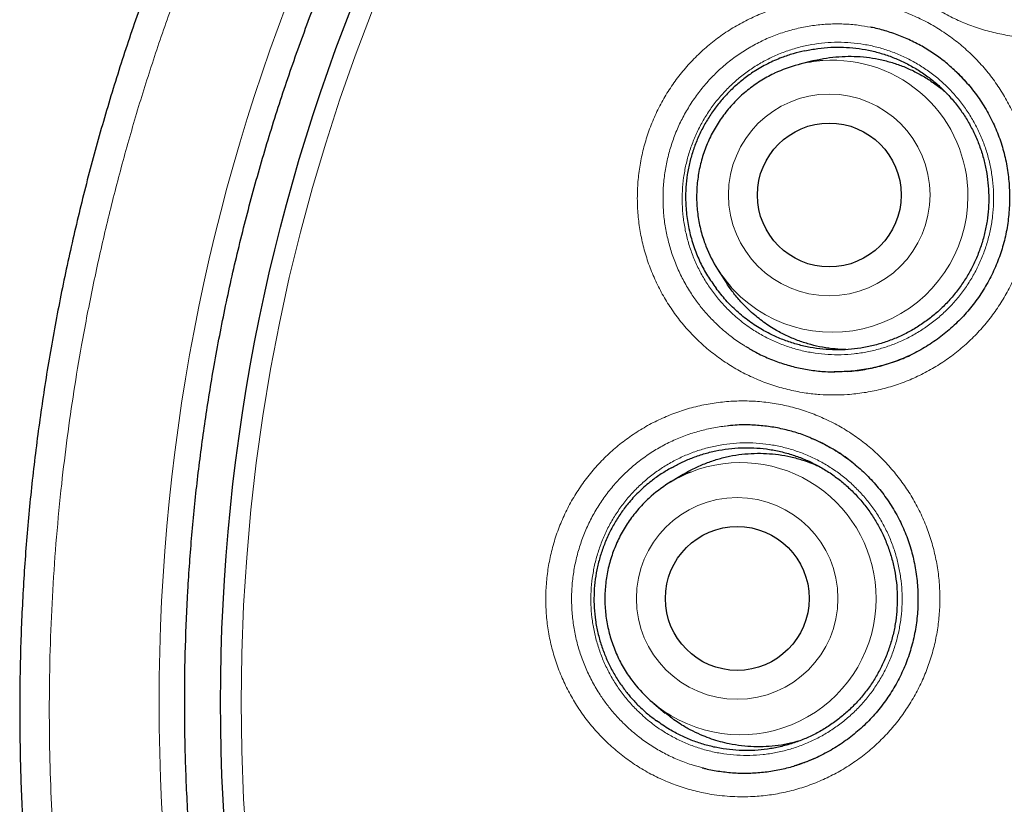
# Model space of a CAD drawing. Header units: millimetres. Extents: x 8 to 869, y 12 to 812.
# Tile 43 of 230: x 390.5 to 398.88, y 793.45 to 800.12. Entities that reach past the tile are written whole.
import ezdxf

# ---------------------------------------------------------------- set-up
doc = ezdxf.new("R2010")
doc.units = ezdxf.units.MM

msp = doc.modelspace()

# ---------------------------------------------------------------- linework, layer by layer
at = {"color": 7, "linetype": 'Continuous', "lineweight": 30}
for p, q in [((397.2648, 799.7725), (397.1419, 799.7417)), ((398.5373, 799.6126), (398.5149, 799.6377)), ((398.5462, 799.6037), (398.5379, 799.6126)), ((396.4519, 797.9834), (396.521, 797.8773)), ((397.3324, 796.5187), (397.2535, 796.554)), ((397.4098, 796.476), (397.3346, 796.5177)), ((396.15, 796.2519), (396.0417, 796.1863)), ((395.9005, 794.3027), (395.9979, 794.2216))]:
    msp.add_line(p, q, dxfattribs=at)
at = {"color": 252, "linetype": 'Continuous', "lineweight": 0}
for p, q in [((398.5859, 799.5582), (398.5373, 799.6126)), ((397.4315, 796.4641), (397.4098, 796.476))]:
    msp.add_line(p, q, dxfattribs=at)
for centre, radius in [((408.3863, 794.3141), 16.6978), ((408.3863, 794.3141), 15.9984), ((397.3934, 798.63), 0.8578), ((396.6096, 795.1968), 0.8579)]:
    msp.add_circle(centre, radius, dxfattribs=at)
at = {"color": 7, "linetype": 'Continuous', "lineweight": 30}
for centre, radius in [((408.3863, 794.3141), 16.1738), ((397.3939, 798.6294), 0.612), ((396.6104, 795.1967), 0.6121)]:
    msp.add_circle(centre, radius, dxfattribs=at)
for centre, radius, start, end in [((397.4225, 798.6224), 1.1539, 94.15794, 115.33497), ((397.419, 798.6132), 1.1541, 201.34172, 223.19569), ((396.6398, 795.1994), 1.154, 111.64731, 132.64271), ((396.6391, 795.1895), 1.1541, 219.71245, 239.17602)]:
    msp.add_arc(centre, radius, start, end, dxfattribs=at)
at = {"color": 252, "linetype": 'Continuous', "lineweight": 0}
for centre, radius, start, end in [((397.4213, 798.624), 1.1523, 359.72136, 94.10037), ((397.4176, 798.6174), 1.1559, 223.39641, 0.05106), ((396.6376, 795.1987), 1.1538, 359.79249, 111.53764), ((396.637, 795.1912), 1.1545, 239.3104, 0.16411)]:
    msp.add_arc(centre, radius, start, end, dxfattribs=at)
at = {"color": 7, "linetype": 'Continuous', "lineweight": 30}
for points, knots in [([(408.3863, 812.1662), (408.3667, 812.1663), (408.2616, 812.1669), (408.0712, 812.1642), (407.815, 812.158), (407.5588, 812.1478), (407.3023, 812.134), (407.0457, 812.1164), (406.7893, 812.0951), (406.5329, 812.07), (406.2767, 812.0413), (406.0205, 812.0088), (405.7644, 811.9725), (405.5085, 811.9325), (405.2532, 811.8889), (404.9986, 811.8415), (404.7448, 811.7905), (404.4917, 811.7359), (404.2394, 811.6776), (403.9879, 811.6156), (403.7372, 811.55), (403.4879, 811.4808), (403.2398, 811.4082), (402.9931, 811.332), (402.7473, 811.2523), (402.5029, 811.169), (402.2599, 811.0824), (402.0187, 810.9923), (401.7794, 810.8991), (401.5413, 810.8022), (401.3043, 810.7019), (401.0682, 810.5979), (400.8339, 810.4906), (400.6013, 810.3799), (400.3704, 810.266), (400.1413, 810.1488), (399.9138, 810.0282), (399.6881, 809.9042), (399.464, 809.777), (399.2415, 809.6463), (399.0207, 809.5123), (398.8015, 809.375), (398.5838, 809.2341), (398.3678, 809.0899), (398.1533, 808.9422), (397.9407, 808.7914), (397.7306, 808.6377), (397.5232, 808.4813), (397.3186, 808.3225), (397.1168, 808.161), (396.9175, 807.9968), (396.721, 807.83), (396.5271, 807.6606), (396.3357, 807.4885), (396.147, 807.3136), (395.9609, 807.1361), (395.7773, 806.9559), (395.5963, 806.773), (395.4179, 806.5874), (395.242, 806.3991), (395.0686, 806.2079), (394.8978, 806.0141), (394.7298, 805.8178), (394.5647, 805.6191), (394.4026, 805.4181), (394.2431, 805.2144), (394.0862, 805.0081), (393.9322, 804.7993), (393.7809, 804.5881), (393.6326, 804.3745), (393.4873, 804.1587), (393.3452, 803.9408), (393.2062, 803.721), (393.0704, 803.4994), (392.938, 803.276), (392.809, 803.051), (392.6835, 802.8246), (392.5614, 802.5967), (392.4429, 802.3676), (392.3279, 802.137), (392.2162, 801.9047), (392.1077, 801.6706), (392.0026, 801.4349), (391.901, 801.1979), (391.8029, 800.9597), (391.7085, 800.7205), (391.6177, 800.4804), (391.5303, 800.2387), (391.4462, 799.9954), (391.3655, 799.7502), (391.2882, 799.5038), (391.2145, 799.2562), (391.1443, 799.0074), (391.0776, 798.7572), (391.0144, 798.5057), (390.9548, 798.253), (390.8987, 797.9992), (390.8463, 797.7447), (390.7976, 797.4895), (390.7525, 797.2338), (390.7112, 796.9773), (390.6736, 796.7203), (390.6396, 796.4625), (390.6094, 796.2046), (390.5829, 795.9467), (390.5602, 795.6888), (390.5413, 795.4308), (390.526, 795.1727), (390.5145, 794.9145), (390.5067, 794.6566), (390.5027, 794.3988), (390.5024, 794.1412), (390.5058, 793.8833), (390.5129, 793.625), (390.5238, 793.3665), (390.5383, 793.1083), (390.5567, 792.8504), (390.5787, 792.5928), (390.6044, 792.3355), (390.6339, 792.0785), (390.6671, 791.8218), (390.7041, 791.5654), (390.7447, 791.3094), (390.7891, 791.0537), (390.8372, 790.7983), (390.889, 790.5433), (390.9446, 790.2886), (391.0039, 790.0344), (391.0668, 789.7811), (391.1332, 789.5292), (391.2031, 789.2789), (391.2764, 789.0301), (391.3531, 788.7828), (391.4333, 788.537), (391.5169, 788.2927), (391.604, 788.0497), (391.6946, 787.8082), (391.7886, 787.568), (391.8861, 787.3292), (391.9871, 787.0917), (392.0916, 786.8556), (392.1995, 786.6207), (392.311, 786.3871), (392.4261, 786.1548), (392.5445, 785.9239), (392.6664, 785.6946), (392.7916, 785.467), (392.9203, 785.2408), (393.0524, 785.0161), (393.1878, 784.7932), (393.3264, 784.5723), (393.4679, 784.3536), (393.6124, 784.1374), (393.7598, 783.9233), (393.9104, 783.7113), (394.064, 783.5014), (394.2205, 783.2939), (394.3799, 783.0886), (394.5423, 782.8857), (394.7075, 782.6851), (394.8758, 782.4868), (395.0467, 782.291), (395.2204, 782.0978), (395.3966, 781.9074), (395.5753, 781.7197), (395.7567, 781.5347), (395.9408, 781.3523), (396.1274, 781.1726), (396.3168, 780.9955), (396.5086, 780.8211), (396.7032, 780.6495), (396.9004, 780.4804), (397.1006, 780.3136), (397.3035, 780.1495), (397.5088, 779.9881), (397.7162, 779.83), (397.9037, 779.6907), (398.023, 779.6055), (398.0716, 779.5707)], [0, 0, 0, 0, 0.001293, 0.006965, 0.012617, 0.018278, 0.023958, 0.029638, 0.035322, 0.04101, 0.046705, 0.052408, 0.058122, 0.063847, 0.069569, 0.075288, 0.081006, 0.086724, 0.092443, 0.098166, 0.103893, 0.109612, 0.115313, 0.121019, 0.126727, 0.132432, 0.138131, 0.143819, 0.149493, 0.155151, 0.160852, 0.166551, 0.172244, 0.177933, 0.183619, 0.189304, 0.19499, 0.200678, 0.20637, 0.212067, 0.217772, 0.223486, 0.229211, 0.234949, 0.240702, 0.246468, 0.252223, 0.257955, 0.263676, 0.269386, 0.275087, 0.280781, 0.286469, 0.292153, 0.297834, 0.303515, 0.309196, 0.31488, 0.320567, 0.326259, 0.331957, 0.337665, 0.343384, 0.349079, 0.354781, 0.360496, 0.366221, 0.371954, 0.377693, 0.383437, 0.389184, 0.394931, 0.400677, 0.406418, 0.412155, 0.417884, 0.423604, 0.429313, 0.43501, 0.440699, 0.446392, 0.452091, 0.457792, 0.46349, 0.469182, 0.474864, 0.480533, 0.486192, 0.491893, 0.497594, 0.503296, 0.509002, 0.514713, 0.520431, 0.526158, 0.531895, 0.53764, 0.54338, 0.549117, 0.554853, 0.560589, 0.566328, 0.572071, 0.577815, 0.583537, 0.589254, 0.594969, 0.600681, 0.606388, 0.61209, 0.617784, 0.62347, 0.62916, 0.634878, 0.640592, 0.646304, 0.652015, 0.657726, 0.663437, 0.669151, 0.674868, 0.680589, 0.686315, 0.692047, 0.697787, 0.703535, 0.709294, 0.715062, 0.720832, 0.726585, 0.732325, 0.738053, 0.743771, 0.749482, 0.755186, 0.760886, 0.766584, 0.772281, 0.777978, 0.783678, 0.789381, 0.79509, 0.800807, 0.806533, 0.812271, 0.818003, 0.823738, 0.829487, 0.835246, 0.841008, 0.846771, 0.852527, 0.858271, 0.864003, 0.869754, 0.875499, 0.88124, 0.88698, 0.892719, 0.89846, 0.904204, 0.909952, 0.915687, 0.921416, 0.927141, 0.932864, 0.938586, 0.944309, 0.950035, 0.955768, 0.961488, 0.967227, 0.972984, 0.978752, 0.984522, 0.990287, 0.996039, 1, 1, 1, 1]), ([(424.8658, 794.3141), (424.8642, 794.4867), (424.8611, 794.8318), (424.8358, 795.349), (424.7954, 795.8652), (424.7385, 796.3799), (424.6655, 796.8925), (424.5765, 797.4026), (424.4744, 797.8955), (424.3609, 798.3711), (424.2375, 798.8294), (424.1009, 799.284), (423.9513, 799.7344), (423.7887, 800.1803), (423.6081, 800.6348), (423.4082, 801.0968), (423.1877, 801.5653), (422.9527, 802.0266), (422.7032, 802.4804), (422.4397, 802.926), (422.1622, 803.3632), (421.8793, 803.7796), (421.5923, 804.1756), (421.3029, 804.5517), (421.0028, 804.9194), (420.6922, 805.2783), (420.3714, 805.6281), (420.0306, 805.9788), (419.6691, 806.3291), (419.2861, 806.6776), (418.8924, 807.0139), (418.4883, 807.3376), (418.0743, 807.6485), (417.6506, 807.9462), (417.2299, 808.2226), (416.8133, 808.4786), (416.4019, 808.7154), (415.9839, 808.9403), (415.5596, 809.153), (415.1294, 809.3534), (414.6804, 809.547), (414.2123, 809.7323), (413.7251, 809.9077), (413.2327, 810.0677), (412.7355, 810.2121), (412.234, 810.3409), (411.7286, 810.4539), (411.2342, 810.5482), (410.7513, 810.6253), (410.2806, 810.6866), (409.8084, 810.7344), (409.335, 810.7685), (408.8608, 810.789), (408.3719, 810.7961), (407.8685, 810.7882), (407.3513, 810.7638), (406.8351, 810.7232), (406.3205, 810.6663), (405.8079, 810.5934), (405.2978, 810.5044), (404.8049, 810.4023), (404.3292, 810.2887), (403.8709, 810.1653), (403.4164, 810.0287), (402.9659, 809.8791), (402.52, 809.7166), (402.0656, 809.536), (401.6036, 809.336), (401.1351, 809.1156), (400.6737, 808.8805), (400.22, 808.6311), (399.7743, 808.3675), (399.3371, 808.0901), (398.9208, 807.8071), (398.5248, 807.5202), (398.1486, 807.2308), (397.781, 806.9306), (397.4221, 806.62), (397.0723, 806.2992), (396.7216, 805.9585), (396.3712, 805.5969), (396.0228, 805.214), (395.6865, 804.8203), (395.3628, 804.4162), (395.0519, 804.0021), (394.7541, 803.5785), (394.4778, 803.1577), (394.2217, 802.7411), (393.9849, 802.3298), (393.7601, 801.9118), (393.5474, 801.4875), (393.347, 801.0572), (393.1534, 800.6082), (392.9681, 800.1401), (392.7927, 799.653), (392.6327, 799.1605), (392.4882, 798.6633), (392.3594, 798.1618), (392.2465, 797.6565), (392.1522, 797.162), (392.075, 796.6791), (392.0137, 796.2085), (391.9659, 795.7363), (391.9318, 795.2629), (391.9113, 794.7887), (391.9043, 794.2997), (391.9122, 793.7964), (391.9366, 793.2792), (391.9772, 792.763), (392.034, 792.2483), (392.107, 791.7357), (392.196, 791.2256), (392.2981, 790.7327), (392.4116, 790.2571), (392.535, 789.7988), (392.6716, 789.3442), (392.8213, 788.8938), (392.9838, 788.4479), (393.1644, 787.9934), (393.3643, 787.5314), (393.5848, 787.0629), (393.8198, 786.6016), (394.0693, 786.1478), (394.3329, 785.7022), (394.6103, 785.265), (394.8933, 784.8486), (395.1802, 784.4526), (395.4696, 784.0765), (395.7697, 783.7088), (396.0803, 783.3499), (396.4011, 783.0001), (396.7419, 782.6494), (397.1034, 782.2991), (397.4864, 781.9506), (397.8801, 781.6143), (398.2842, 781.2906), (398.6983, 780.9797), (399.1219, 780.682), (399.5426, 780.4056), (399.9592, 780.1496), (400.3706, 779.9128), (400.7886, 779.6879), (401.2129, 779.4752), (401.6431, 779.2748), (402.0922, 779.0812), (402.5602, 778.8959), (403.0474, 778.7205), (403.5398, 778.5605), (404.037, 778.4161), (404.5386, 778.2873), (405.0439, 778.1743), (405.5384, 778.08), (406.0212, 778.0029), (406.4919, 777.9415), (406.9641, 777.8938), (407.4375, 777.8596), (407.9117, 777.8392), (408.4006, 777.8321), (408.904, 777.84), (409.4212, 777.8644), (409.9374, 777.905), (410.452, 777.9619), (410.9646, 778.0348), (411.4747, 778.1238), (411.9677, 778.2259), (412.4433, 778.3394), (412.9016, 778.4629), (413.3561, 778.5995), (413.8066, 778.7491), (414.2525, 778.9116), (414.7069, 779.0922), (415.1689, 779.2922), (415.6374, 779.5126), (416.0988, 779.7477), (416.5525, 779.9971), (416.9982, 780.2607), (417.4354, 780.5381), (417.8517, 780.8211), (418.2477, 781.108), (418.6239, 781.3974), (418.9916, 781.6976), (419.3504, 782.0082), (419.7002, 782.329), (420.0509, 782.6697), (420.4013, 783.0312), (420.7497, 783.4142), (421.086, 783.8079), (421.4098, 784.212), (421.7206, 784.6261), (422.0184, 785.0497), (422.2948, 785.4705), (422.5508, 785.8871), (422.7876, 786.2984), (423.0124, 786.7164), (423.2251, 787.1407), (423.4255, 787.571), (423.6191, 788.02), (423.8044, 788.4881), (423.9798, 788.9752), (424.1398, 789.4677), (424.2843, 789.9649), (424.4131, 790.4664), (424.526, 790.9717), (424.6203, 791.4662), (424.6975, 791.9491), (424.7588, 792.4197), (424.8066, 792.8919), (424.8405, 793.3653), (424.8618, 793.8395), (424.8644, 794.1559), (424.8658, 794.3141)], [0, 0, 0, 0, 0.005, 0.01, 0.015, 0.0199999, 0.0249999, 0.0299999, 0.0349999, 0.0395832, 0.0441666, 0.0487499, 0.0533333, 0.0579166, 0.0625, 0.0675, 0.0725, 0.0775, 0.0824999, 0.0874999, 0.0924999, 0.0974999, 0.1020832, 0.1066666, 0.1112499, 0.1158333, 0.1204166, 0.125, 0.13, 0.135, 0.14, 0.1449999, 0.1499999, 0.1549999, 0.1599999, 0.1645832, 0.1691666, 0.1737499, 0.1783333, 0.1829166, 0.1875, 0.1925, 0.1975, 0.2025, 0.2074999, 0.2124999, 0.2174999, 0.2224999, 0.2270832, 0.2316666, 0.2362499, 0.2408333, 0.2454166, 0.25, 0.255, 0.26, 0.265, 0.2699999, 0.2749999, 0.2799999, 0.2849999, 0.2895832, 0.2941666, 0.2987499, 0.3033333, 0.3079166, 0.3125, 0.3175, 0.3225, 0.3275, 0.3324999, 0.3374999, 0.3424999, 0.3474999, 0.3520832, 0.3566666, 0.3612499, 0.3658333, 0.3704166, 0.375, 0.38, 0.385, 0.39, 0.3949999, 0.3999999, 0.4049999, 0.4099999, 0.4145832, 0.4191666, 0.4237499, 0.4283333, 0.4329166, 0.4375, 0.4425, 0.4475, 0.4525, 0.4574999, 0.4624999, 0.4674999, 0.4724999, 0.4770832, 0.4816666, 0.4862499, 0.4908333, 0.4954166, 0.5, 0.505, 0.51, 0.515, 0.5199999, 0.5249999, 0.5299999, 0.5349999, 0.5395832, 0.5441666, 0.5487499, 0.5533333, 0.5579166, 0.5625, 0.5675, 0.5725, 0.5775, 0.5824999, 0.5874999, 0.5924999, 0.5974999, 0.6020832, 0.6066666, 0.6112499, 0.6158333, 0.6204166, 0.625, 0.63, 0.635, 0.64, 0.6449999, 0.6499999, 0.6549999, 0.6599999, 0.6645832, 0.6691666, 0.6737499, 0.6783333, 0.6829166, 0.6875, 0.6925, 0.6975, 0.7025, 0.7074999, 0.7124999, 0.7174999, 0.7224999, 0.7270832, 0.7316666, 0.7362499, 0.7408333, 0.7454166, 0.75, 0.755, 0.76, 0.765, 0.7699999, 0.7749999, 0.7799999, 0.7849999, 0.7895832, 0.7941666, 0.7987499, 0.8033333, 0.8079166, 0.8125, 0.8175, 0.8225, 0.8275, 0.8324999, 0.8374999, 0.8424999, 0.8474999, 0.8520832, 0.8566666, 0.8612499, 0.8658333, 0.8704166, 0.875, 0.88, 0.885, 0.89, 0.8949999, 0.8999999, 0.9049999, 0.9099999, 0.9145832, 0.9191666, 0.9237499, 0.9283333, 0.9329166, 0.9375, 0.9425, 0.9475, 0.9525, 0.9574999, 0.9624999, 0.9674999, 0.9724999, 0.9770832, 0.9816666, 0.9862499, 0.9908333, 0.9954166, 1, 1, 1, 1]), ([(398.5125, 799.6401), (398.4834, 799.6686), (398.4246, 799.7262), (398.3275, 799.8031), (398.2241, 799.8725), (398.115, 799.9325), (398.0013, 799.9835), (397.8834, 800.0237), (397.7979, 800.0479), (397.7515, 800.0554), (397.746, 800.0563)], [0, 0, 0, 0, 0.137892, 0.278654, 0.418914, 0.559174, 0.699936, 0.840697, 0.980957, 1, 1, 1, 1]), ([(397.1864, 799.8556), (397.2227, 799.863), (397.2957, 799.8776), (397.4053, 799.8874), (397.5138, 799.8884), (397.6213, 799.8802), (397.7289, 799.8629), (397.8344, 799.8364), (397.9365, 799.8013), (398.0351, 799.758), (398.1308, 799.7059), (398.2215, 799.6458), (398.3062, 799.5788), (398.3848, 799.5052), (398.4578, 799.4242), (398.5235, 799.3374), (398.5813, 799.246), (398.6311, 799.1503), (398.6732, 799.0495), (398.7065, 798.9457), (398.7307, 798.8402), (398.7461, 798.7333), (398.7526, 798.6241), (398.7497, 798.515), (398.7377, 798.4073), (398.717, 798.3012), (398.687, 798.1959), (398.6483, 798.0938), (398.6015, 797.9961), (398.5469, 797.9028), (398.4839, 797.8133), (398.4137, 797.7297), (398.3373, 797.6529), (398.255, 797.5829), (398.1661, 797.5193), (398.0724, 797.4636), (397.975, 797.4165), (397.8744, 797.3776), (397.7696, 797.3471), (397.6628, 797.3256), (397.5555, 797.3134), (397.4478, 797.3101), (397.3389, 797.3161), (397.2312, 797.3313), (397.126, 797.3553), (397.0233, 797.388), (396.9227, 797.4298), (396.8179, 797.4842), (396.7112, 797.5532), (396.607, 797.6378), (396.5116, 797.732), (396.4573, 797.8019), (396.4301, 797.837)], [0, 0, 0, 0, 0.020114, 0.040381, 0.059639, 0.079032, 0.098846, 0.118805, 0.138064, 0.157456, 0.17727, 0.19723, 0.216489, 0.235881, 0.255695, 0.275655, 0.294914, 0.314306, 0.33412, 0.35408, 0.373338, 0.392731, 0.412545, 0.432504, 0.451763, 0.471155, 0.490969, 0.510929, 0.530188, 0.54958, 0.569394, 0.589354, 0.608613, 0.628005, 0.647819, 0.667779, 0.687037, 0.70643, 0.726244, 0.746203, 0.765462, 0.784854, 0.804668, 0.824628, 0.843887, 0.863279, 0.883093, 0.903053, 0.927384, 0.951988, 0.975866, 1, 1, 1, 1]), ([(397.1864, 799.8556), (397.153, 799.848), (397.0863, 799.8327), (396.9799, 799.7967), (396.8683, 799.7479), (396.761, 799.6868), (396.6667, 799.62), (396.5844, 799.5504), (396.5082, 799.4742), (396.4387, 799.392), (396.3764, 799.3043), (396.3214, 799.2116), (396.2742, 799.1148), (396.235, 799.0142), (396.2049, 798.9101), (396.1838, 798.8032), (396.172, 798.695), (396.1692, 798.5758), (396.1789, 798.4463), (396.2042, 798.3083), (396.243, 798.1774), (396.2942, 798.0551), (396.355, 797.9414), (396.4051, 797.8718), (396.4301, 797.837)], [0, 0, 0, 0, 0.040017, 0.080034, 0.13114, 0.182243, 0.224027, 0.265964, 0.307909, 0.349704, 0.391454, 0.43335, 0.475242, 0.516986, 0.559169, 0.601513, 0.643863, 0.686054, 0.74053, 0.795167, 0.849643, 0.899722, 0.949931, 1, 1, 1, 1]), ([(397.265, 799.7717), (397.2742, 799.7743), (397.3172, 799.7863), (397.3966, 799.7992), (397.5013, 799.8097), (397.6063, 799.8107), (397.7104, 799.803), (397.8146, 799.7864), (397.9166, 799.7611), (398.0157, 799.7274), (398.1113, 799.6856), (398.2042, 799.6354), (398.2919, 799.577), (398.3559, 799.5285), (398.3883, 799.4978), (398.3957, 799.4908)], [0, 0, 0, 0, 0.023473, 0.110218, 0.198227, 0.283453, 0.369275, 0.456019, 0.544029, 0.628947, 0.714454, 0.801821, 0.889831, 0.974749, 1, 1, 1, 1]), ([(396.9286, 799.6651), (396.9256, 799.6638), (396.9027, 799.6535), (396.8612, 799.6311), (396.8045, 799.5979), (396.75, 799.5611), (396.6976, 799.5213), (396.6475, 799.4787), (396.6, 799.4332), (396.555, 799.3852), (396.5129, 799.3346), (396.4736, 799.2818), (396.4375, 799.2268), (396.4045, 799.1699), (396.3747, 799.1111), (396.3484, 799.0508), (396.3254, 798.9891), (396.3061, 798.9262), (396.2903, 798.8622), (396.2781, 798.7975), (396.2697, 798.7323), (396.2649, 798.6666), (396.2639, 798.6008), (396.2666, 798.5351), (396.273, 798.4696), (396.2831, 798.4046), (396.2968, 798.3402), (396.3144, 798.2769), (396.3303, 798.2279), (396.3415, 798.2006), (396.3443, 798.1935)], [0, 0, 0, 0, 0.0056228, 0.0433464, 0.0810726, 0.1188013, 0.1565325, 0.1942662, 0.2320022, 0.2697404, 0.3074807, 0.3452228, 0.3829667, 0.420712, 0.4584585, 0.496206, 0.5339542, 0.5717028, 0.6094514, 0.6471997, 0.6849476, 0.7226946, 0.7604406, 0.7981853, 0.8359284, 0.8736698, 0.9114092, 0.9491465, 0.9868815, 1, 1, 1, 1]), ([(398.4446, 799.7052), (398.4508, 799.6997), (398.4756, 799.6779), (398.5162, 799.6371), (398.5663, 799.5828), (398.6135, 799.5258), (398.658, 799.4664), (398.6995, 799.4047), (398.7379, 799.341), (398.7729, 799.2756), (398.8045, 799.2088), (398.8324, 799.141), (398.8567, 799.0722), (398.8774, 799.0022), (398.8948, 798.9306), (398.9087, 798.8577), (398.9191, 798.7836), (398.9258, 798.7088), (398.9289, 798.6334), (398.9283, 798.5579), (398.924, 798.4825), (398.916, 798.4076), (398.9043, 798.3335), (398.889, 798.2606), (398.8702, 798.189), (398.848, 798.1191), (398.8224, 798.0508), (398.7932, 797.9836), (398.7605, 797.9175), (398.7243, 797.8525), (398.6847, 797.7892), (398.6421, 797.7279), (398.5965, 797.6689), (398.5481, 797.6125), (398.4972, 797.5587), (398.4436, 797.5076), (398.3875, 797.4591), (398.329, 797.4134), (398.2682, 797.3707), (398.2054, 797.3311), (398.1406, 797.2947), (398.074, 797.2616), (398.0062, 797.232), (397.9373, 797.206), (397.8674, 797.1837), (397.7963, 797.1648), (397.724, 797.1494), (397.6507, 797.1376), (397.5768, 797.1295), (397.5052, 797.1249), (397.4584, 797.1249), (397.4364, 797.1249)], [0, 0, 0, 0, 0.006921, 0.027726, 0.048393, 0.06911, 0.089899, 0.110727, 0.131556, 0.152342, 0.173049, 0.193585, 0.213845, 0.234247, 0.25484, 0.275599, 0.296496, 0.317499, 0.338573, 0.359678, 0.380769, 0.401801, 0.422736, 0.443541, 0.464189, 0.484655, 0.504948, 0.525266, 0.545941, 0.566713, 0.587545, 0.608399, 0.629224, 0.64998, 0.670652, 0.691282, 0.712023, 0.732763, 0.75351, 0.774272, 0.795056, 0.815872, 0.836664, 0.857153, 0.877664, 0.898275, 0.918976, 0.939758, 0.960606, 0.981503, 1, 1, 1, 1]), ([(396.7327, 797.6302), (396.7076, 797.6537), (396.6573, 797.701), (396.5897, 797.7806), (396.5441, 797.8396), (396.5237, 797.8738), (396.5214, 797.8775)], [0, 0, 0, 0, 0.316076, 0.634347, 0.95954, 1, 1, 1, 1]), ([(397.5355, 797.3143), (397.5045, 797.3154), (397.4379, 797.3178), (397.3377, 797.3323), (397.2354, 797.3553), (397.1359, 797.3868), (397.0384, 797.427), (396.937, 797.4795), (396.833, 797.5456), (396.7662, 797.6019), (396.7327, 797.6302)], [0, 0, 0, 0, 0.105578, 0.22676, 0.344109, 0.462279, 0.58172, 0.702902, 0.850626, 1, 1, 1, 1]), ([(396.6845, 797.3401), (396.7119, 797.3236), (396.775, 797.2858), (396.8796, 797.2374), (396.996, 797.1937), (397.1161, 797.1604), (397.2385, 797.1376), (397.347, 797.1253), (397.4145, 797.125), (397.4404, 797.1249)], [0, 0, 0, 0, 0.120632, 0.277238, 0.433286, 0.589333, 0.745939, 0.902544, 1, 1, 1, 1]), ([(397.553, 797.1289), (397.564, 797.1296), (397.5999, 797.1318), (397.6605, 797.1396), (397.7345, 797.1521), (397.8078, 797.1684), (397.8803, 797.1883), (397.9516, 797.2118), (398.019, 797.2375), (398.0619, 797.2571), (398.082, 797.2663)], [0, 0, 0, 0, 0.060385, 0.196488, 0.333032, 0.469821, 0.606612, 0.743171, 0.879305, 1, 1, 1, 1]), ([(397.2368, 796.5615), (397.2313, 796.564), (397.1879, 796.5836), (397.103, 796.6112), (396.9828, 796.643), (396.8599, 796.6635), (396.7358, 796.6734), (396.6271, 796.6744), (396.5606, 796.6677), (396.5353, 796.6652)], [0, 0, 0, 0, 0.025215, 0.199207, 0.37258, 0.545953, 0.719945, 0.893937, 1, 1, 1, 1]), ([(397.2368, 796.5623), (397.2481, 796.5576), (397.2821, 796.5432), (397.3377, 796.5169), (397.4029, 796.482), (397.4662, 796.4439), (397.5276, 796.4027), (397.5868, 796.3583), (397.6439, 796.311), (397.6985, 796.2608), (397.7506, 796.2079), (397.7998, 796.1526), (397.8462, 796.0948), (397.8898, 796.0347), (397.9305, 795.9723), (397.968, 795.908), (398.0021, 795.842), (398.0328, 795.7746), (398.0598, 795.7064), (398.083, 795.6372), (398.1028, 795.5668), (398.1192, 795.4949), (398.1321, 795.4217), (398.1415, 795.3474), (398.1472, 795.2725), (398.1493, 795.197), (398.1477, 795.1214), (398.1423, 795.0461), (398.1333, 794.9713), (398.1206, 794.8974), (398.1044, 794.8247), (398.0847, 794.7534), (398.0615, 794.6838), (398.035, 794.6158), (398.0049, 794.5491), (397.9714, 794.4835), (397.9343, 794.419), (397.8939, 794.3563), (397.8505, 794.2957), (397.8041, 794.2374), (397.755, 794.1817), (397.7034, 794.1287), (397.6492, 794.0784), (397.5925, 794.0308), (397.5334, 793.986), (397.4721, 793.9443), (397.4087, 793.9057), (397.3434, 793.8703), (397.2765, 793.8382), (397.2083, 793.8098), (397.1488, 793.788), (397.1117, 793.7771), (397.0981, 793.7731)], [0, 0, 0, 0, 0.010105, 0.030501, 0.050853, 0.071194, 0.091539, 0.111903, 0.132294, 0.152728, 0.173168, 0.193472, 0.213825, 0.234249, 0.254711, 0.275174, 0.295595, 0.315939, 0.336114, 0.356017, 0.376061, 0.396292, 0.416687, 0.437219, 0.457855, 0.47856, 0.499298, 0.520022, 0.540688, 0.56126, 0.581705, 0.601995, 0.622108, 0.642051, 0.662019, 0.682338, 0.702753, 0.723228, 0.743725, 0.764194, 0.784596, 0.804916, 0.825195, 0.845582, 0.865969, 0.886363, 0.906772, 0.927203, 0.947665, 0.968104, 0.988245, 1, 1, 1, 1]), ([(396.0506, 796.3082), (396.0785, 796.3236), (396.1346, 796.3543), (396.226, 796.3936), (396.3236, 796.4274), (396.428, 796.4538), (396.5356, 796.4716), (396.644, 796.4801), (396.752, 796.4793), (396.8592, 796.4696), (396.9665, 796.4507), (397.0716, 796.4226), (397.1732, 796.386), (397.2712, 796.3412), (397.3662, 796.2876), (397.4561, 796.2262), (397.5399, 796.1579), (397.6175, 796.0831), (397.6895, 796.0009), (397.7541, 795.9131), (397.8106, 795.8208), (397.8592, 795.7244), (397.9, 795.6229), (397.932, 795.5186), (397.9549, 795.4126), (397.9689, 795.3054), (397.974, 795.1961), (397.9697, 795.087), (397.9564, 794.9795), (397.9343, 794.8736), (397.9031, 794.7688), (397.8631, 794.6672), (397.8151, 794.5701), (397.7594, 794.4775), (397.6953, 794.3889), (397.6241, 794.3064), (397.5468, 794.2307), (397.4637, 794.1618), (397.3741, 794.0995), (397.2797, 794.0452), (397.1818, 793.9995), (397.0807, 793.9621), (396.9756, 793.9331), (396.8686, 793.9133), (396.7612, 793.9026), (396.6535, 793.901), (396.5448, 793.9085), (396.4374, 793.9253), (396.3325, 793.951), (396.2303, 793.9852), (396.1303, 794.0285), (396.0261, 794.0839), (395.9594, 794.1307), (395.9228, 794.1563)], [0, 0, 0, 0, 0.0173, 0.034696, 0.053955, 0.073347, 0.09316, 0.11312, 0.132378, 0.15177, 0.171584, 0.191544, 0.210802, 0.230194, 0.250008, 0.269967, 0.289225, 0.308618, 0.328431, 0.348391, 0.367649, 0.387041, 0.406855, 0.426814, 0.446073, 0.465465, 0.485279, 0.505238, 0.524496, 0.543888, 0.563702, 0.583662, 0.60292, 0.622312, 0.642126, 0.662085, 0.681344, 0.700736, 0.720549, 0.740509, 0.759767, 0.779159, 0.798973, 0.818933, 0.838191, 0.857583, 0.877397, 0.897356, 0.916614, 0.936007, 0.95582, 0.97578, 1, 1, 1, 1]), ([(397.6153, 796.3338), (397.5966, 796.349), (397.5584, 796.3797), (397.4979, 796.4222), (397.4483, 796.4545), (397.4184, 796.4713), (397.4102, 796.4759)], [0, 0, 0, 0, 0.289448, 0.588023, 0.886926, 1, 1, 1, 1]), ([(396.1502, 796.2517), (396.152, 796.2529), (396.1831, 796.2735), (396.2483, 796.3066), (396.3444, 796.3494), (396.4439, 796.383), (396.5452, 796.4082), (396.6494, 796.4249), (396.7543, 796.4326), (396.8592, 796.4314), (396.9631, 796.4215), (397.0669, 796.4027), (397.16, 796.3772), (397.2388, 796.3498), (397.2824, 796.3306), (397.3024, 796.3218)], [0, 0, 0, 0, 0.005553, 0.093055, 0.181992, 0.268115, 0.354998, 0.4425, 0.531436, 0.61756, 0.704286, 0.791944, 0.880881, 0.945374, 1, 1, 1, 1]), ([(396.0506, 796.3082), (396.021, 796.2912), (395.9618, 796.2569), (395.8709, 796.1913), (395.7785, 796.1117), (395.6944, 796.0221), (395.6244, 795.9312), (395.5664, 795.8412), (395.5157, 795.7454), (395.4733, 795.646), (395.4395, 795.5441), (395.4141, 795.4401), (395.3973, 795.3331), (395.3896, 795.225), (395.3912, 795.1171), (395.4021, 795.0095), (395.4227, 794.902), (395.4522, 794.7979), (395.4895, 794.6985), (395.534, 794.6038), (395.5864, 794.512), (395.6446, 794.4273), (395.707, 794.3501), (395.7729, 794.2803), (395.8445, 794.2147), (395.8967, 794.1758), (395.9228, 794.1563)], [0, 0, 0, 0, 0.039886, 0.080026, 0.130845, 0.182224, 0.223323, 0.264723, 0.307044, 0.349674, 0.39077, 0.432141, 0.474388, 0.516944, 0.558403, 0.600175, 0.642928, 0.68601, 0.726243, 0.766735, 0.808038, 0.849621, 0.886657, 0.923904, 0.961831, 1, 1, 1, 1]), ([(395.858, 796.0479), (395.8443, 796.0351), (395.8147, 796.0074), (395.7723, 795.9614), (395.7302, 795.9109), (395.6912, 795.858), (395.6551, 795.803), (395.6223, 795.746), (395.5927, 795.6872), (395.5664, 795.6269), (395.5437, 795.5651), (395.5244, 795.5022), (395.5088, 795.4382), (395.4968, 795.3735), (395.4885, 795.3082), (395.4839, 795.2425), (395.483, 795.1767), (395.4858, 795.1109), (395.4924, 795.0454), (395.5026, 794.9804), (395.5165, 794.9161), (395.5341, 794.8526), (395.5552, 794.7903), (395.5797, 794.7293), (395.6077, 794.6697), (395.6391, 794.6119), (395.6736, 794.556), (395.7108, 794.5025), (395.7378, 794.4689), (395.7512, 794.4523)], [0, 0, 0, 0, 0.031787, 0.069054, 0.106324, 0.143596, 0.180871, 0.218148, 0.255427, 0.292709, 0.329992, 0.367277, 0.404563, 0.441851, 0.47914, 0.516429, 0.553719, 0.591009, 0.628299, 0.665588, 0.702877, 0.740165, 0.777451, 0.814736, 0.85202, 0.889301, 0.92658, 0.963858, 1, 1, 1, 1]), ([(397.134, 793.9834), (397.1109, 793.9768), (397.0536, 793.9604), (396.9608, 793.9445), (396.8564, 793.9344), (396.752, 793.9333), (396.6468, 793.9411), (396.5515, 793.9565), (396.4664, 793.9767), (396.3918, 793.9995), (396.3141, 794.0288), (396.2338, 794.0654), (396.1418, 794.1166), (396.0621, 794.1682), (396.0141, 794.2098), (395.999, 794.2229)], [0, 0, 0, 0, 0.0595316, 0.1479212, 0.2335148, 0.3197071, 0.4068266, 0.4952162, 0.5593121, 0.6239157, 0.6887753, 0.7654464, 0.8425467, 0.9502959, 1, 1, 1, 1]), ([(396.3127, 793.7564), (396.3214, 793.7539), (396.37, 793.74), (396.461, 793.7247), (396.5848, 793.711), (396.7093, 793.7087), (396.8335, 793.7169), (396.9567, 793.7359), (397.0736, 793.7631), (397.1475, 793.7889), (397.1821, 793.801)], [0, 0, 0, 0, 0.030457, 0.171478, 0.3124989, 0.4530177, 0.5935365, 0.7345575, 0.8755785, 1, 1, 1, 1]), ([(397.1921, 793.8055), (397.2092, 793.8119), (397.2478, 793.8263), (397.2853, 793.8435), (397.3062, 793.8532)], [0, 0, 0, 0, 0.441611, 1, 1, 1, 1])]:
    msp.add_open_spline(points, degree=3, knots=knots, dxfattribs=at)
at = {"color": 252, "linetype": 'Continuous', "lineweight": 0}
for points, knots in [([(408.3863, 811.9146), (408.2492, 811.9136), (407.9749, 811.9117), (407.5638, 811.8966), (407.1246, 811.8709), (406.6575, 811.8311), (406.1632, 811.775), (405.6705, 811.7049), (405.1801, 811.6211), (404.7183, 811.5288), (404.2851, 811.4304), (403.8799, 811.3283), (403.454, 811.2102), (403.0082, 811.0741), (402.5433, 810.9179), (402.0829, 810.7488), (401.6274, 810.5669), (401.1835, 810.375), (400.751, 810.1736), (400.3299, 809.9637), (399.9144, 809.7426), (399.5051, 809.5105), (399.1274, 809.2829), (398.7803, 809.0622), (398.4625, 808.8504), (398.1231, 808.6135), (397.7638, 808.3495), (397.3864, 808.0563), (397.017, 807.7529), (396.656, 807.4397), (396.3043, 807.1175), (395.9621, 806.7863), (395.6295, 806.4463), (395.3062, 806.0975), (394.9924, 805.7401), (394.7056, 805.3949), (394.4438, 805.0638), (394.2056, 804.7481), (393.9562, 804.4019), (393.6979, 804.0238), (393.4333, 803.6125), (393.1797, 803.1936), (392.9375, 802.7673), (392.7069, 802.334), (392.4901, 801.8977), (392.287, 801.4589), (392.0974, 801.0181), (391.9198, 800.5721), (391.7546, 800.1215), (391.602, 799.6675), (391.462, 799.2102), (391.3346, 798.7499), (391.2195, 798.2863), (391.117, 797.8199), (391.0321, 797.3772), (390.9625, 796.9591), (390.906, 796.566), (390.8561, 796.1528), (390.8142, 795.7195), (390.7821, 795.2662), (390.7617, 794.8122), (390.7531, 794.366), (390.7558, 793.9277), (390.7689, 793.4977), (390.7926, 793.0682), (390.8261, 792.646), (390.8689, 792.2314), (390.9205, 791.8244), (390.9814, 791.4188), (391.0513, 791.0161), (391.1302, 790.6166), (391.2214, 790.2039), (391.3267, 789.777), (391.4473, 789.3366), (391.5792, 788.8994), (391.7197, 788.4735), (391.8681, 788.0589), (392.0238, 787.6556), (392.1893, 787.2562), (392.3618, 786.8672), (392.5407, 786.4884), (392.7254, 786.1199), (392.9186, 785.7557), (393.1194, 785.3975), (393.3277, 785.0452), (393.5515, 784.6855), (393.7926, 784.3179), (394.0521, 783.9435), (394.321, 783.5758), (394.5942, 783.2216), (394.871, 782.8805), (395.1506, 782.5523), (395.4381, 782.2311), (395.7287, 781.9217), (396.0219, 781.6242), (396.3172, 781.3382), (396.6189, 781.0591), (396.926, 780.7881), (397.2379, 780.5251), (397.5742, 780.2546), (397.9369, 779.9771), (398.3273, 779.6949), (398.7252, 779.423), (399.1301, 779.162), (399.5362, 778.9155), (399.9427, 778.683), (400.3494, 778.4643), (400.7617, 778.2561), (401.1793, 778.0587), (401.5752, 777.8841), (401.9483, 777.73), (402.2976, 777.5945), (402.6833, 777.4542), (403.1063, 777.312), (403.5673, 777.171), (404.032, 777.0426), (404.5001, 776.927), (404.9646, 776.8258), (405.4253, 776.7385), (405.8818, 776.6645), (406.3402, 776.6028), (406.8, 776.5533), (407.232, 776.5186), (407.6357, 776.4963), (408.0109, 776.4833), (408.2611, 776.4816), (408.3863, 776.4808)], [0, 0, 0, 0, 0.0074113, 0.0148235, 0.0222348, 0.0311946, 0.0401597, 0.0491266, 0.0580918, 0.0670517, 0.0745793, 0.082108, 0.0896356, 0.0984674, 0.1073045, 0.1161431, 0.1249801, 0.1338118, 0.1422862, 0.1507651, 0.1592455, 0.1677245, 0.176199, 0.1830801, 0.1899619, 0.196843, 0.2054499, 0.2140616, 0.2226748, 0.2312864, 0.2398933, 0.248458, 0.2570274, 0.2655985, 0.274168, 0.2827328, 0.2898579, 0.296984, 0.3041091, 0.3129207, 0.3217339, 0.3305454, 0.3393892, 0.3482346, 0.3570784, 0.3657211, 0.3743688, 0.383018, 0.3916657, 0.4003085, 0.4089095, 0.4175152, 0.4261225, 0.4347282, 0.4433292, 0.4504842, 0.45764, 0.4647949, 0.4729812, 0.4811701, 0.489359, 0.4975452, 0.505295, 0.5130471, 0.5207992, 0.5285491, 0.5359387, 0.5433302, 0.5507218, 0.5581114, 0.565422, 0.5727325, 0.5809584, 0.5891869, 0.5974154, 0.6056412, 0.6134285, 0.6212182, 0.6290079, 0.6367952, 0.6442214, 0.6516495, 0.6590777, 0.6665039, 0.6738509, 0.681198, 0.6894038, 0.6976123, 0.7058208, 0.7140266, 0.7217933, 0.7295623, 0.7373312, 0.7450979, 0.7525027, 0.7599095, 0.7673163, 0.7747211, 0.7820465, 0.7893718, 0.7980484, 0.8067297, 0.8154126, 0.8240939, 0.8327705, 0.8410878, 0.8494094, 0.8577323, 0.8660537, 0.8743709, 0.8811215, 0.8878729, 0.8946236, 0.9033058, 0.9119929, 0.9206817, 0.9293688, 0.9380509, 0.9463795, 0.9547126, 0.9630471, 0.9713801, 0.9797085, 0.9864721, 0.9932365, 1, 1, 1, 1]), ([(399.8093, 803.2131), (399.765, 803.2292), (399.6763, 803.2614), (399.5385, 803.2954), (399.3987, 803.3185), (399.2574, 803.3296), (399.1157, 803.3286), (398.9743, 803.3156), (398.8345, 803.2909), (398.6973, 803.2546), (398.5638, 803.2066), (398.4345, 803.1476), (398.3105, 803.078), (398.1929, 802.9983), (398.0826, 802.9089), (397.9799, 802.8104), (397.8858, 802.7037), (397.801, 802.5897), (397.7263, 802.4689), (397.6619, 802.3421), (397.6082, 802.2104), (397.5658, 802.0749), (397.5352, 801.9362), (397.5162, 801.7954), (397.5091, 801.6535), (397.5138, 801.5118), (397.5307, 801.371), (397.5594, 801.232), (397.5995, 801.0959), (397.6509, 800.9639), (397.7134, 800.8369), (397.7865, 800.7154), (397.8694, 800.6005), (397.9616, 800.4931), (398.0627, 800.3941), (398.1719, 800.3039), (398.2883, 800.2231), (398.4109, 800.1524), (398.5392, 800.0926), (398.6722, 800.0438), (398.8089, 800.0062), (398.9405, 799.9817), (399.0656, 799.9684), (399.1835, 799.9643), (399.3093, 799.9686), (399.4424, 799.9837), (399.5817, 800.0115), (399.7182, 800.0507), (399.8508, 800.1012), (399.9787, 800.163), (400.1011, 800.2353), (400.2171, 800.3175), (400.3258, 800.4091), (400.4262, 800.5096), (400.5179, 800.6183), (400.6003, 800.7342), (400.6727, 800.8565), (400.7343, 800.9845), (400.7851, 801.1173), (400.8247, 801.2539), (400.8526, 801.3931), (400.8685, 801.5341), (400.8726, 801.6761), (400.8648, 801.8178), (400.8452, 801.9583), (400.8136, 802.0964), (400.7704, 802.2315), (400.7162, 802.3626), (400.6513, 802.4884), (400.5757, 802.6081), (400.4902, 802.7211), (400.3956, 802.8266), (400.2927, 802.9237), (400.1817, 803.0115), (400.0635, 803.0895), (399.9396, 803.1582), (399.8526, 803.1948), (399.8093, 803.2131)], [0, 0, 0, 0, 0.0133995, 0.0268469, 0.0402942, 0.0536937, 0.0670932, 0.0805406, 0.0939879, 0.1073874, 0.1207869, 0.1342343, 0.1476816, 0.1610811, 0.1744806, 0.187928, 0.2013753, 0.2147748, 0.2281743, 0.2416217, 0.255069, 0.2684685, 0.281868, 0.2953154, 0.3087627, 0.3221622, 0.3355617, 0.3490091, 0.3624564, 0.3758559, 0.3892554, 0.4027028, 0.4161501, 0.4295496, 0.4429491, 0.4563965, 0.4698438, 0.4832433, 0.4966428, 0.5100902, 0.5235376, 0.536937, 0.5481086, 0.5592939, 0.5704654, 0.5838649, 0.5973123, 0.6107596, 0.6241591, 0.6375586, 0.651006, 0.6644533, 0.6778528, 0.6912523, 0.7046997, 0.718147, 0.7315465, 0.744946, 0.7583934, 0.7718407, 0.7852402, 0.7986397, 0.8120871, 0.8255344, 0.8389339, 0.8523334, 0.8657808, 0.8792281, 0.8926276, 0.9060271, 0.9194745, 0.9329218, 0.9463213, 0.9597171, 0.9731607, 0.9866043, 1, 1, 1, 1]), ([(398.0549, 800.1781), (398.0107, 800.1943), (397.9221, 800.2266), (397.7845, 800.2607), (397.6448, 800.284), (397.5036, 800.2952), (397.3621, 800.2942), (397.2209, 800.2813), (397.0812, 800.2567), (396.9442, 800.2205), (396.8108, 800.1726), (396.6817, 800.1135), (396.5579, 800.044), (396.4404, 799.9644), (396.3302, 799.8749), (396.2277, 799.7764), (396.1338, 799.6697), (396.0491, 799.5556), (395.9745, 799.4347), (395.9103, 799.3078), (395.8567, 799.176), (395.8144, 799.0404), (395.7838, 798.9016), (395.765, 798.7606), (395.7579, 798.6186), (395.7627, 798.4767), (395.7797, 798.3358), (395.8084, 798.1966), (395.8485, 798.0604), (395.8999, 797.9282), (395.9624, 797.801), (396.0355, 797.6793), (396.1184, 797.5642), (396.2105, 797.4567), (396.3115, 797.3575), (396.4207, 797.2671), (396.537, 797.1861), (396.6595, 797.1153), (396.7877, 797.0553), (396.9206, 797.0063), (397.0571, 796.9686), (397.1886, 796.944), (397.3136, 796.9306), (397.4314, 796.9263), (397.557, 796.9306), (397.69, 796.9456), (397.8291, 796.9733), (397.9655, 797.0125), (398.0979, 797.0629), (398.2256, 797.1247), (398.3479, 797.197), (398.4637, 797.2792), (398.5722, 797.3708), (398.6725, 797.4713), (398.7641, 797.5801), (398.8464, 797.6961), (398.9186, 797.8184), (398.9801, 797.9465), (399.0307, 798.0794), (399.0702, 798.2161), (399.0981, 798.3554), (399.1139, 798.4966), (399.1179, 798.6387), (399.11, 798.7806), (399.0904, 798.9212), (399.0587, 799.0595), (399.0156, 799.1948), (398.9613, 799.326), (398.8964, 799.452), (398.8208, 799.5719), (398.7354, 799.6851), (398.6409, 799.7908), (398.538, 799.888), (398.4271, 799.976), (398.309, 800.0542), (398.1852, 800.1231), (398.0983, 800.1598), (398.0549, 800.1781)], [0, 0, 0, 0, 0.013399, 0.026847, 0.040294, 0.053694, 0.067093, 0.080541, 0.093988, 0.107387, 0.120787, 0.134234, 0.147682, 0.161081, 0.174481, 0.187928, 0.201375, 0.214775, 0.228174, 0.241622, 0.255069, 0.268469, 0.281868, 0.295315, 0.308763, 0.322162, 0.335562, 0.349009, 0.362456, 0.375856, 0.389255, 0.402703, 0.41615, 0.42955, 0.442949, 0.456396, 0.469844, 0.483243, 0.496643, 0.51009, 0.523538, 0.536937, 0.548109, 0.559295, 0.570466, 0.583866, 0.597313, 0.610761, 0.62416, 0.63756, 0.651007, 0.664454, 0.677854, 0.691253, 0.704701, 0.718148, 0.731547, 0.744947, 0.758394, 0.771842, 0.785241, 0.798641, 0.812088, 0.825535, 0.838935, 0.852334, 0.865782, 0.879229, 0.892629, 0.906028, 0.919475, 0.932923, 0.946322, 0.959718, 0.973161, 0.986604, 1, 1, 1, 1]), ([(397.746, 800.0563), (397.7108, 800.0628), (397.6347, 800.0768), (397.5159, 800.0856), (397.3912, 800.0854), (397.2671, 800.0745), (397.1443, 800.053), (397.0236, 800.0212), (396.906, 799.9795), (396.7923, 799.9281), (396.6835, 799.867), (396.58, 799.797), (396.4826, 799.7185), (396.3922, 799.6323), (396.3096, 799.5386), (396.2349, 799.4382), (396.1689, 799.332), (396.1119, 799.2207), (396.0648, 799.105), (396.0274, 798.9855), (396, 798.8634), (395.983, 798.7396), (395.9767, 798.6148), (395.9808, 798.4898), (395.9952, 798.3657), (396.02, 798.2433), (396.0552, 798.1236), (396.1003, 798.0071), (396.1549, 797.8948), (396.2152, 797.7936), (396.2791, 797.7034), (396.3445, 797.6228), (396.3926, 797.5732), (396.4167, 797.5485)], [0, 0, 0, 0, 0.028415, 0.061412, 0.094408, 0.127287, 0.160166, 0.193163, 0.226159, 0.259038, 0.291917, 0.324913, 0.35791, 0.390789, 0.423668, 0.456664, 0.489661, 0.52254, 0.555419, 0.588415, 0.621412, 0.654291, 0.68717, 0.720166, 0.753163, 0.786042, 0.818921, 0.851917, 0.884913, 0.917792, 0.945184, 0.972609, 1, 1, 1, 1]), ([(396.5353, 797.6516), (396.5095, 797.6784), (396.4578, 797.7321), (396.3892, 797.8207), (396.3277, 797.9143), (396.2744, 798.0128), (396.2298, 798.1155), (396.1938, 798.2217), (396.1669, 798.3306), (396.1491, 798.4413), (396.1409, 798.5531), (396.1421, 798.6654), (396.1526, 798.7772), (396.1724, 798.8877), (396.2016, 798.996), (396.2398, 799.1017), (396.2866, 799.2038), (396.3417, 799.3015), (396.4049, 799.3942), (396.4758, 799.4813), (396.5536, 799.5622), (396.6378, 799.6363), (396.728, 799.7028), (396.8236, 799.7615), (396.9237, 799.8121), (397.0275, 799.8541), (397.1345, 799.887), (397.2439, 799.9108), (397.355, 799.9253), (397.4667, 799.9305), (397.5784, 799.926), (397.6894, 799.9122), (397.7989, 799.8891), (397.9059, 799.8569), (398.0098, 799.8156), (398.1099, 799.7656), (398.2055, 799.7074), (398.2957, 799.6415), (398.38, 799.568), (398.4578, 799.4875), (398.5288, 799.4008), (398.5921, 799.3086), (398.6473, 799.2112), (398.6941, 799.1094), (398.7324, 799.0039), (398.7616, 798.8958), (398.7815, 798.7855), (398.7921, 798.6737), (398.7933, 798.5614), (398.7852, 798.4496), (398.7675, 798.3388), (398.7406, 798.2297), (398.7048, 798.1232), (398.6602, 798.0203), (398.607, 797.9215), (398.5456, 797.8274), (398.4767, 797.7387), (398.4007, 797.6563), (398.3179, 797.5806), (398.229, 797.5122), (398.1348, 797.4513), (398.0359, 797.3986), (397.9329, 797.3547), (397.8265, 797.3195), (397.7176, 797.2933), (397.607, 797.2764), (397.4954, 797.2691), (397.3835, 797.2712), (397.2721, 797.2826), (397.1623, 797.3033), (397.0547, 797.3334), (396.9499, 797.3726), (396.8487, 797.4203), (396.744, 797.4811), (396.6375, 797.5565), (396.5694, 797.6199), (396.5353, 797.6516)], [0, 0, 0, 0, 0.0134, 0.026847, 0.040295, 0.053694, 0.067094, 0.080541, 0.093989, 0.107388, 0.120788, 0.134235, 0.147683, 0.161083, 0.174482, 0.18793, 0.201377, 0.214777, 0.228176, 0.241624, 0.255071, 0.268471, 0.28187, 0.295318, 0.308765, 0.322165, 0.335565, 0.349012, 0.36246, 0.375859, 0.389259, 0.402706, 0.416154, 0.429553, 0.442953, 0.4564, 0.469848, 0.483247, 0.496647, 0.510095, 0.523542, 0.536942, 0.550341, 0.563789, 0.577236, 0.590636, 0.604035, 0.617483, 0.63093, 0.64433, 0.65773, 0.671177, 0.684625, 0.698024, 0.711424, 0.724871, 0.738319, 0.751718, 0.765118, 0.778565, 0.792013, 0.805412, 0.818812, 0.83226, 0.845707, 0.859107, 0.872506, 0.885954, 0.899401, 0.912801, 0.9262, 0.939648, 0.953095, 0.966495, 0.983247, 1, 1, 1, 1]), ([(396.4167, 797.5485), (396.4392, 797.5269), (396.4844, 797.4838), (396.5654, 797.4187), (396.6319, 797.3701), (396.6762, 797.3448), (396.6845, 797.3401)], [0, 0, 0, 0, 0.275286, 0.550571, 0.915804, 1, 1, 1, 1]), ([(397.2962, 796.7509), (397.2529, 796.7675), (397.1661, 796.8009), (397.03, 796.8374), (396.89, 796.8632), (396.7485, 796.8768), (396.6071, 796.8784), (396.4667, 796.8681), (396.326, 796.8458), (396.188, 796.8116), (396.0541, 796.766), (395.9249, 796.7097), (395.7998, 796.642), (395.6808, 796.5639), (395.5694, 796.4763), (395.4661, 796.3803), (395.3703, 796.2749), (395.2838, 796.1616), (395.2075, 796.042), (395.1417, 795.9171), (395.086, 795.7857), (395.0417, 795.6501), (395.0091, 795.5119), (394.9881, 795.3722), (394.9789, 795.2298), (394.9817, 795.0871), (394.9965, 794.9459), (395.0229, 794.8071), (395.0611, 794.6697), (395.1108, 794.5361), (395.1713, 794.4078), (395.2419, 794.2855), (395.3233, 794.1686), (395.4143, 794.0591), (395.5137, 793.9581), (395.6206, 793.8663), (395.7359, 793.783), (395.8579, 793.7099), (395.9851, 793.6477), (396.1162, 793.5966), (396.2525, 793.5564), (396.3748, 793.5314), (396.4806, 793.5174), (396.5685, 793.5104), (396.657, 793.5081), (396.7624, 793.5109), (396.8845, 793.5225), (397.0231, 793.5474), (397.1607, 793.5844), (397.2946, 793.6331), (397.4231, 793.6926), (397.5456, 793.7623), (397.663, 793.8428), (397.7731, 793.933), (397.8747, 794.0318), (397.9674, 794.1383), (398.0516, 794.2532), (398.1258, 794.375), (398.1892, 794.502), (398.2416, 794.6332), (398.2832, 794.7696), (398.3131, 794.9091), (398.331, 795.05), (398.3372, 795.1912), (398.3315, 795.3338), (398.3137, 795.4753), (398.2842, 795.6142), (398.2435, 795.7494), (398.1911, 795.882), (398.1276, 796.0097), (398.054, 796.1309), (397.971, 796.2449), (397.8778, 796.3526), (397.7759, 796.4519), (397.6664, 796.5418), (397.5505, 796.6217), (397.4273, 796.6929), (397.3401, 796.7315), (397.2962, 796.7509)], [0, 0, 0, 0, 0.013185, 0.026462, 0.040028, 0.053694, 0.066879, 0.080253, 0.093722, 0.107387, 0.120667, 0.133946, 0.147415, 0.161081, 0.17436, 0.18764, 0.201109, 0.214775, 0.228054, 0.241334, 0.254803, 0.268468, 0.281748, 0.295027, 0.308496, 0.322162, 0.335441, 0.348721, 0.36219, 0.375855, 0.389135, 0.402414, 0.415884, 0.429549, 0.442829, 0.456108, 0.469577, 0.483243, 0.496522, 0.509802, 0.523271, 0.536936, 0.545284, 0.553632, 0.562049, 0.570466, 0.583652, 0.596929, 0.610495, 0.62416, 0.63744, 0.650719, 0.664188, 0.677854, 0.691133, 0.704413, 0.717882, 0.731547, 0.744827, 0.758106, 0.771576, 0.785241, 0.79852, 0.8118, 0.825269, 0.838935, 0.852214, 0.865494, 0.878963, 0.892628, 0.905908, 0.919187, 0.932656, 0.946322, 0.959598, 0.972873, 0.986339, 1, 1, 1, 1]), ([(396.5353, 796.6652), (396.5193, 796.664), (396.462, 796.6596), (396.3644, 796.641), (396.2438, 796.6099), (396.1262, 796.5682), (396.0127, 796.5169), (395.9039, 796.456), (395.8006, 796.386), (395.7033, 796.3077), (395.613, 796.2216), (395.5305, 796.128), (395.456, 796.0276), (395.39, 795.9214), (395.3332, 795.8102), (395.2862, 795.6944), (395.2489, 795.575), (395.2217, 795.4528), (395.2047, 795.329), (395.1985, 795.2041), (395.2027, 795.0791), (395.2172, 794.9548), (395.2421, 794.8323), (395.2774, 794.7125), (395.3226, 794.5959), (395.3773, 794.4835), (395.4375, 794.3821), (395.5015, 794.2918), (395.5669, 794.2111), (395.6151, 794.1614), (395.6391, 794.1366)], [0, 0, 0, 0, 0.014416, 0.051547, 0.088811, 0.126075, 0.163206, 0.200337, 0.237601, 0.274864, 0.311996, 0.349127, 0.386391, 0.423654, 0.460786, 0.497917, 0.53518, 0.572444, 0.609575, 0.646707, 0.68397, 0.721234, 0.758365, 0.795496, 0.83276, 0.870024, 0.907155, 0.938091, 0.969064, 1, 1, 1, 1]), ([(395.7585, 794.2435), (395.7327, 794.2704), (395.681, 794.3242), (395.6124, 794.4129), (395.5508, 794.5067), (395.4974, 794.6053), (395.4528, 794.7081), (395.4168, 794.8144), (395.3897, 794.9234), (395.3719, 795.0342), (395.3636, 795.1461), (395.3647, 795.2584), (395.3751, 795.3703), (395.3948, 795.4807), (395.4239, 795.5891), (395.462, 795.6948), (395.5086, 795.7969), (395.5636, 795.8946), (395.6268, 795.9872), (395.6976, 796.0743), (395.7753, 796.1551), (395.8594, 796.2291), (395.9495, 796.2955), (396.0449, 796.3542), (396.1449, 796.4047), (396.2486, 796.4465), (396.3555, 796.4793), (396.4649, 796.5029), (396.5759, 796.5173), (396.6876, 796.5224), (396.7992, 796.5177), (396.9102, 796.5037), (397.0197, 796.4804), (397.1266, 796.4481), (397.2305, 796.4066), (397.3305, 796.3564), (397.4261, 796.2981), (397.5164, 796.232), (397.6007, 796.1583), (397.6786, 796.0778), (397.7495, 795.9909), (397.8129, 795.8986), (397.8681, 795.801), (397.915, 795.6991), (397.9533, 795.5935), (397.9827, 795.4853), (398.0026, 795.3749), (398.0132, 795.2631), (398.0146, 795.1507), (398.0066, 795.0388), (397.989, 794.928), (397.9622, 794.8189), (397.9265, 794.7124), (397.882, 794.6094), (397.8289, 794.5107), (397.7676, 794.4166), (397.6988, 794.328), (397.6229, 794.2456), (397.5402, 794.1701), (397.4514, 794.1017), (397.3573, 794.0409), (397.2585, 793.9883), (397.1556, 793.9445), (397.0493, 793.9095), (396.9404, 793.8834), (396.8299, 793.8666), (396.7184, 793.8594), (396.6065, 793.8617), (396.4952, 793.8733), (396.3855, 793.8942), (396.2779, 793.9245), (396.1731, 793.9638), (396.0719, 794.0117), (395.9673, 794.0727), (395.8607, 794.1482), (395.7926, 794.2117), (395.7585, 794.2435)], [0, 0, 0, 0, 0.0134, 0.026847, 0.040295, 0.053694, 0.067094, 0.080541, 0.093989, 0.107388, 0.120788, 0.134235, 0.147683, 0.161082, 0.174482, 0.18793, 0.201377, 0.214777, 0.228176, 0.241624, 0.255071, 0.268471, 0.28187, 0.295318, 0.308765, 0.322165, 0.335565, 0.349012, 0.36246, 0.375859, 0.389259, 0.402706, 0.416154, 0.429553, 0.442953, 0.4564, 0.469848, 0.483247, 0.496647, 0.510095, 0.523542, 0.536942, 0.550341, 0.563789, 0.577236, 0.590636, 0.604035, 0.617483, 0.63093, 0.64433, 0.65773, 0.671177, 0.684625, 0.698024, 0.711424, 0.724871, 0.738319, 0.751718, 0.765118, 0.778565, 0.792013, 0.805412, 0.818812, 0.83226, 0.845707, 0.859107, 0.872506, 0.885954, 0.899401, 0.912801, 0.9262, 0.939648, 0.953095, 0.966495, 0.983247, 1, 1, 1, 1]), ([(395.6391, 794.1366), (395.6617, 794.115), (395.7069, 794.0718), (395.7877, 794.0062), (395.8813, 793.9406), (395.9892, 793.8779), (396.1019, 793.8247), (396.2099, 793.7833), (396.2814, 793.7646), (396.3127, 793.7564)], [0, 0, 0, 0, 0.119671, 0.239342, 0.39813, 0.557485, 0.716841, 0.875629, 1, 1, 1, 1])]:
    msp.add_open_spline(points, degree=3, knots=knots, dxfattribs=at)

doc.saveas('drawing.dxf')
